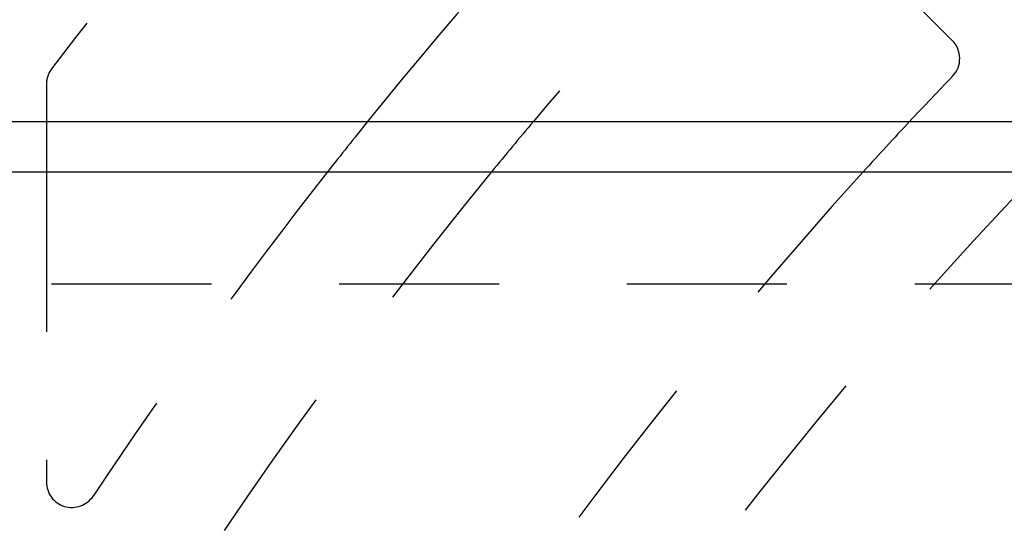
# Model space of a CAD drawing. Extents: x 3.7 to 27.5, y 0.6 to 16.6.
# Tile 9 of 26: x 4.775 to 5.545, y 8.273 to 8.668. Entities that reach past the tile are written whole.
import ezdxf

# ---------------------------------------------------------------- set-up
doc = ezdxf.new("R2010")
doc.units = 0
doc.linetypes.add('HIDDEN', pattern=[0.1875, 0.125, -0.0625])
doc.layers.add('ACSRY', color=30, linetype='CONTINUOUS')

msp = doc.modelspace()

# ---------------------------------------------------------------- linework, layer by layer
at = {"layer": 'ACSRY', "color": 30, "linetype": 'HIDDEN'}
for p, q in [((5.5042, 8.65154), (5.37689, 8.77884)), ((4.79587, 8.61713), (4.79587, 8.58813)), ((4.79587, 8.54883), (4.79587, 8.30653)), ((8.07487, 8.46113), (4.63712, 8.46113))]:
    msp.add_line(p, q, dxfattribs=at)
at = {"layer": 'ACSRY', "color": 30, "linetype": 'CONTINUOUS'}
for p, q in [((4.63712, 8.58813), (8.07487, 8.58813)), ((4.79587, 8.58813), (4.79587, 8.54883)), ((4.63712, 8.54883), (8.07487, 8.54883))]:
    msp.add_line(p, q, dxfattribs=at)
at = {"layer": 'ACSRY', "color": 30, "linetype": 'HIDDEN'}
for centre, radius, start, end in [((8.10587, 6.12058), 4.15, 135.97116, 142.80761), ((8.10587, 6.12058), 3.93, 136.01542, 141.10632), ((8.10587, 6.12058), 3.83, 136.05274, 139.88897), ((5.49005, 8.6374), 0.02, 316.10495, 45), ((4.81587, 8.61713), 0.02, 142.80761, 180), ((8.10587, 6.12058), 3.61, 136.10495, 136.87958), ((8.10587, 6.12058), 3.83, 140.65356, 149.12276), ((8.10587, 6.12058), 3.93, 141.83886, 146.39898), ((8.10587, 6.12058), 3.61, 137.72843, 147.01115), ((8.10587, 6.12058), 3.51, 136.22651, 145.94504), ((8.10587, 6.12058), 3.29, 136.21178, 143.31366), ((4.81587, 8.30653), 0.02, 180, 326.39898)]:
    msp.add_arc(centre, radius, start, end, dxfattribs=at)
at = {"layer": 'ACSRY', "color": 30, "linetype": 'CONTINUOUS'}
for radius, start, end in [(3.93, 141.10632, 141.83886), (3.83, 139.88897, 140.65356), (3.61, 136.87958, 137.72843)]:
    msp.add_arc((8.10587, 6.12058), radius, start, end, dxfattribs=at)

doc.saveas('drawing.dxf')
